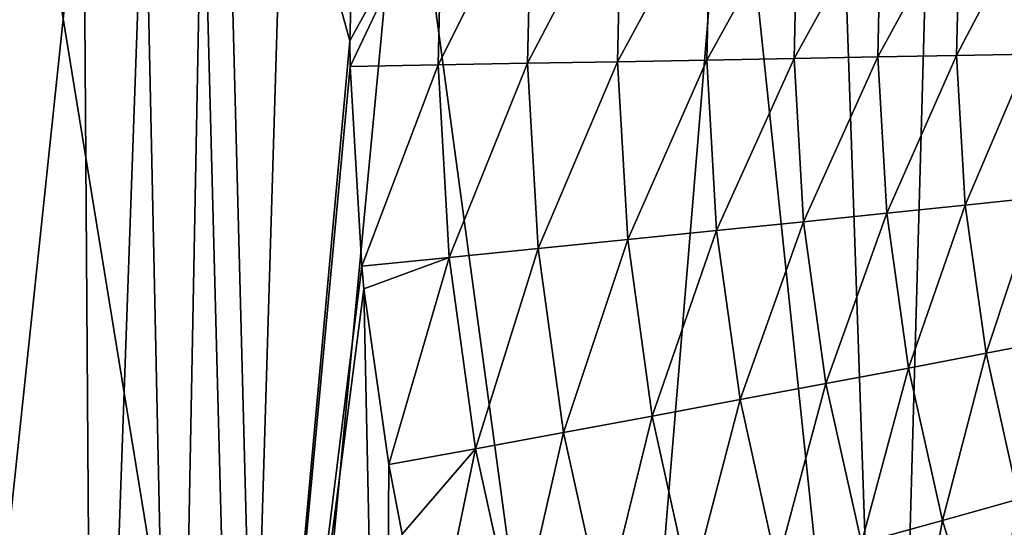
# Model space of a CAD drawing. Header units: metres. Extents: x -109 to 109, y -19 to 107.
# Tile 81 of 256: x -43.4 to -27.79, y 12.52 to 20.56. Entities that reach past the tile are written whole.
import ezdxf

# ---------------------------------------------------------------- set-up
doc = ezdxf.new("R2010")
doc.units = ezdxf.units.M
doc.layers.add('solid_21_412_310_XXX', color=7, linetype='CONTINUOUS')

msp = doc.modelspace()

# ---------------------------------------------------------------- linework, layer by layer
at = {"layer": 'solid_21_412_310_XXX'}
for points in [[(-20.444805, 0.898597, 17.326187), (-27.562853, 25.648483, 17.184071), (-28.922421, 25.416235, 17.15213)], [(-29.605223, 0.905836, 17.135508), (-28.922421, 25.416235, 17.15213), (-30.438118, 25.1805, 17.114708)], [(-29.605223, 0.905836, 17.135508), (-20.444805, 0.898597, 17.326187), (-28.922421, 25.416235, 17.15213)], [(-29.605223, 0.905836, 17.135508), (-30.438118, 25.1805, 17.114708), (-32.122688, 24.942169, 17.070873)], [(-34.118599, 0.910057, 17.015879), (-32.122688, 24.942169, 17.070873), (-37.287888, 24.287331, 16.921738)], [(-34.118599, 0.910057, 17.015879), (-29.605223, 0.905836, 17.135508), (-32.122688, 24.942169, 17.070873)], [(-39.501179, 0.915551, 16.851034), (-37.287888, 24.287331, 16.921738), (-40.106426, 23.940327, 16.830988)], [(-39.501179, 0.915551, 16.851034), (-34.118599, 0.910057, 17.015879), (-37.287888, 24.287331, 16.921738)], [(-39.501179, 0.915551, 16.851034), (-40.106426, 23.940327, 16.830988), (-43.197159, 23.560623, 16.723867)], [(-39.902134, 1.107165, -17.90996), (-40.503357, 23.851816, -17.876839), (-39.211674, 24.008215, -17.947384)], [(-39.902134, 1.107165, -17.90996), (-39.211674, 24.008215, -17.947384), (-38.163563, 20.226252, -18.002941)], [(-39.211674, 24.008215, -17.947384), (-38.08688, 22.990929, -18.006947), (-38.163563, 20.226252, -18.002941)], [(-42.228886, 0.993984, -17.77902), (-42.388126, 23.624262, -17.769787), (-41.420212, 23.74114, -17.825373)], [(-40.937996, 1.051711, -17.852585), (-42.228886, 0.993984, -17.77902), (-41.420212, 23.74114, -17.825373)], [(-40.937996, 1.051711, -17.852585), (-41.420212, 23.74114, -17.825373), (-40.503357, 23.851816, -17.876839)], [(-39.902134, 1.107165, -17.90996), (-40.937996, 1.051711, -17.852585), (-40.503357, 23.851816, -17.876839)], [(-44.78912, 0.950939, -17.626339), (-43.411304, 23.50062, -17.709625), (-42.388126, 23.624262, -17.769787)], [(-42.228886, 0.993984, -17.77902), (-44.78912, 0.950939, -17.626339), (-42.388126, 23.624262, -17.769787)], [(-47.789581, 0.925197, 16.550001), (-43.197159, 23.560623, 16.723867), (-48.208549, 22.947325, 16.533264)], [(-47.789581, 0.925197, 16.550001), (-39.501179, 0.915551, 16.851034), (-43.197159, 23.560623, 16.723867)], [(-38.163563, 20.226252, -18.002941), (-38.08688, 22.990929, -18.006947), (-36.696476, 22.899958, -18.140881)], [(-38.158627, 19.818554, -18.003201), (-38.163563, 20.226252, -18.002941), (-36.696476, 22.899958, -18.140881)], [(-36.765656, 19.843386, -18.137379), (-38.158627, 19.818554, -18.003201), (-36.696476, 22.899958, -18.140881)], [(-36.765656, 19.843386, -18.137379), (-36.696476, 22.899958, -18.140881), (-35.280373, 22.808674, -18.405903)], [(-35.347042, 19.868633, -18.40263), (-36.765656, 19.843386, -18.137379), (-35.280373, 22.808674, -18.405903)], [(-35.347042, 19.868633, -18.40263), (-35.280373, 22.808674, -18.405903), (-33.855766, 22.716387, -18.810669)], [(-33.919918, 19.894161, -18.807592), (-35.347042, 19.868633, -18.40263), (-33.855766, 22.716387, -18.810669)], [(-33.919918, 19.894161, -18.807592), (-33.855766, 22.716387, -18.810669), (-32.44281, 22.624367, -19.359802)], [(-32.504467, 19.919613, -19.356882), (-33.919918, 19.894161, -18.807592), (-32.44281, 22.624367, -19.359802)], [(-32.504467, 19.919613, -19.356882), (-32.44281, 22.624367, -19.359802), (-31.062675, 22.53396, -20.055498)], [(-31.121885, 19.94462, -20.052692), (-32.504467, 19.919613, -19.356882), (-31.062675, 22.53396, -20.055498)], [(-31.121885, 19.94462, -20.052692), (-31.062675, 22.53396, -20.055498), (-29.737511, 22.446592, -20.894272)], [(-29.794357, 19.968786, -20.891531), (-31.121885, 19.94462, -20.052692), (-29.737511, 22.446592, -20.894272)], [(-29.794357, 19.968786, -20.891531), (-29.737511, 22.446592, -20.894272), (-28.489239, 22.363684, -21.869753)], [(-28.543839, 19.99172, -21.867027), (-29.794357, 19.968786, -20.891531), (-28.489239, 22.363684, -21.869753)], [(-28.543839, 19.99172, -21.867027), (-28.489239, 22.363684, -21.869753), (-27.337872, 22.286551, -22.969688)], [(-27.390369, 20.013058, -22.966932), (-28.543839, 19.99172, -21.867027), (-27.337872, 22.286551, -22.969688)], [(-39.902134, 1.107165, -17.90996), (-38.163563, 20.226252, -18.002941), (-38.158627, 19.818554, -18.003201)], [(-29.650841, 17.494688, -20.898418), (-29.794357, 19.968786, -20.891531), (-28.543839, 19.99172, -21.867027)], [(-28.405996, 17.623331, -21.873873), (-29.650841, 17.494688, -20.898418), (-28.543839, 19.99172, -21.867027)], [(-28.405996, 17.623331, -21.873873), (-28.543839, 19.99172, -21.867027), (-27.390369, 20.013058, -22.966932)], [(-27.257833, 17.743006, -22.97385), (-28.405996, 17.623331, -21.873873), (-27.390369, 20.013058, -22.966932)], [(-37.977741, 16.652666, -18.012634), (-38.158627, 19.818554, -18.003201), (-36.765656, 19.843386, -18.137379)], [(-36.591007, 16.791243, -18.146187), (-37.977741, 16.652666, -18.012634), (-36.765656, 19.843386, -18.137379)], [(-36.591007, 16.791243, -18.146187), (-36.765656, 19.843386, -18.137379), (-35.347042, 19.868633, -18.40263)], [(-35.178722, 16.932878, -18.41086), (-36.591007, 16.791243, -18.146187), (-35.347042, 19.868633, -18.40263)], [(-35.178722, 16.932878, -18.41086), (-35.347042, 19.868633, -18.40263), (-33.919918, 19.894161, -18.807592)], [(-33.757954, 17.076073, -18.815327), (-35.178722, 16.932878, -18.41086), (-33.919918, 19.894161, -18.807592)], [(-33.757954, 17.076073, -18.815327), (-33.919918, 19.894161, -18.807592), (-32.504467, 19.919613, -19.356882)], [(-32.348804, 17.218851, -19.36422), (-33.757954, 17.076073, -18.815327), (-32.504467, 19.919613, -19.356882)], [(-32.348804, 17.218851, -19.36422), (-32.504467, 19.919613, -19.356882), (-31.121885, 19.94462, -20.052692)], [(-30.972401, 17.359127, -20.059744), (-32.348804, 17.218851, -19.36422), (-31.121885, 19.94462, -20.052692)], [(-30.972401, 17.359127, -20.059744), (-31.121885, 19.94462, -20.052692), (-29.794357, 19.968786, -20.891531)], [(-29.650841, 17.494688, -20.898418), (-30.972401, 17.359127, -20.059744), (-29.794357, 19.968786, -20.891531)], [(-39.902134, 1.107165, -17.90996), (-38.158627, 19.818554, -18.003201), (-37.977741, 16.652666, -18.012634)], [(-28.077152, 15.275156, -21.890059), (-28.405996, 17.623331, -21.873873), (-27.257833, 17.743006, -22.97385)], [(-26.941673, 15.492449, -22.990211), (-28.077152, 15.275156, -21.890059), (-27.257833, 17.743006, -22.97385)], [(-30.615713, 14.79534, -20.07642), (-30.972401, 17.359127, -20.059744), (-29.650841, 17.494688, -20.898418)], [(-29.308428, 15.041545, -20.914705), (-30.615713, 14.79534, -20.07642), (-29.650841, 17.494688, -20.898418)], [(-29.308428, 15.041545, -20.914705), (-29.650841, 17.494688, -20.898418), (-28.405996, 17.623331, -21.873873)], [(-28.077152, 15.275156, -21.890059), (-29.308428, 15.041545, -20.914705), (-28.405996, 17.623331, -21.873873)], [(-31.977335, 14.54055, -19.381569), (-32.348804, 17.218851, -19.36422), (-30.972401, 17.359127, -20.059744)], [(-30.615713, 14.79534, -20.07642), (-31.977335, 14.54055, -19.381569), (-30.972401, 17.359127, -20.059744)], [(-33.371387, 14.281206, -18.833614), (-33.757954, 17.076073, -18.815327), (-32.348804, 17.218851, -19.36422)], [(-31.977335, 14.54055, -19.381569), (-33.371387, 14.281206, -18.833614), (-32.348804, 17.218851, -19.36422)], [(-34.776943, 14.021103, -18.430321), (-35.178722, 16.932878, -18.41086), (-33.757954, 17.076073, -18.815327)], [(-33.371387, 14.281206, -18.833614), (-34.776943, 14.021103, -18.430321), (-33.757954, 17.076073, -18.815327)], [(-36.17408, 13.763831, -18.167011), (-36.591007, 16.791243, -18.146187), (-35.178722, 16.932878, -18.41086)], [(-34.776943, 14.021103, -18.430321), (-36.17408, 13.763831, -18.167011), (-35.178722, 16.932878, -18.41086)], [(-37.941471, 16.296089, -18.014521), (-37.977741, 16.652666, -18.012634), (-36.591007, 16.791243, -18.146187)], [(-37.545818, 13.511917, -18.034979), (-37.941471, 16.296089, -18.014521), (-36.591007, 16.791243, -18.146187)], [(-36.17408, 13.763831, -18.167011), (-37.545818, 13.511917, -18.034979), (-36.591007, 16.791243, -18.146187)], [(-39.902134, 1.107165, -17.90996), (-37.977741, 16.652666, -18.012634), (-37.941471, 16.296089, -18.014521)], [(-37.627434, 1.231898, -18.030777), (-39.902134, 1.107165, -17.90996), (-37.941471, 16.296089, -18.014521)], [(-37.627434, 1.231898, -18.030777), (-37.941471, 16.296089, -18.014521), (-37.545818, 13.511917, -18.034979)], [(-27.559746, 12.963455, -21.915144), (-28.077152, 15.275156, -21.890059), (-26.941673, 15.492449, -22.990211)], [(-28.769615, 12.626237, -20.939947), (-29.308428, 15.041545, -20.914705), (-28.077152, 15.275156, -21.890059)], [(-27.559746, 12.963455, -21.915144), (-28.769615, 12.626237, -20.939947), (-28.077152, 15.275156, -21.890059)], [(-30.054375, 12.27078, -20.10227), (-30.615713, 14.79534, -20.07642), (-29.308428, 15.041545, -20.914705)], [(-28.769615, 12.626237, -20.939947), (-30.054375, 12.27078, -20.10227), (-29.308428, 15.041545, -20.914705)], [(-31.392658, 11.902892, -19.408466), (-31.977335, 14.54055, -19.381569), (-30.615713, 14.79534, -20.07642)], [(-30.054375, 12.27078, -20.10227), (-31.392658, 11.902892, -19.408466), (-30.615713, 14.79534, -20.07642)], [(-32.762882, 11.528408, -18.861973), (-33.371387, 14.281206, -18.833614), (-31.977335, 14.54055, -19.381569)], [(-31.392658, 11.902892, -19.408466), (-32.762882, 11.528408, -18.861973), (-31.977335, 14.54055, -19.381569)], [(-34.144417, 11.152822, -18.460499), (-34.776943, 14.021103, -18.430321), (-33.371387, 14.281206, -18.833614)], [(-32.762882, 11.528408, -18.861973), (-34.144417, 11.152822, -18.460499), (-33.371387, 14.281206, -18.833614)], [(-35.517639, 10.781331, -18.199312), (-36.17408, 13.763831, -18.167011), (-34.776943, 14.021103, -18.430321)], [(-34.144417, 11.152822, -18.460499), (-35.517639, 10.781331, -18.199312), (-34.776943, 14.021103, -18.430321)], [(-37.333374, 12.410732, -18.045877), (-37.545818, 13.511917, -18.034979), (-36.17408, 13.763831, -18.167011)], [(-36.865559, 10.416924, -18.069654), (-37.333374, 12.410732, -18.045877), (-36.17408, 13.763831, -18.167011)], [(-35.517639, 10.781331, -18.199312), (-36.865559, 10.416924, -18.069654), (-36.17408, 13.763831, -18.167011)], [(-37.627434, 1.231898, -18.030777), (-37.545818, 13.511917, -18.034979), (-37.333374, 12.410732, -18.045877)], [(-28.037706, 10.264882, -20.973503), (-28.769615, 12.626237, -20.939947), (-27.559746, 12.963455, -21.915144)], [(-26.856979, 10.703685, -21.948488), (-28.037706, 10.264882, -20.973503), (-27.559746, 12.963455, -21.915144)], [(-29.291788, 9.802273, -20.136639), (-30.054375, 12.27078, -20.10227), (-28.769615, 12.626237, -20.939947)], [(-28.037706, 10.264882, -20.973503), (-29.291788, 9.802273, -20.136639), (-28.769615, 12.626237, -20.939947)]]:
    msp.add_3dface(points, dxfattribs=at)

doc.saveas('drawing.dxf')
